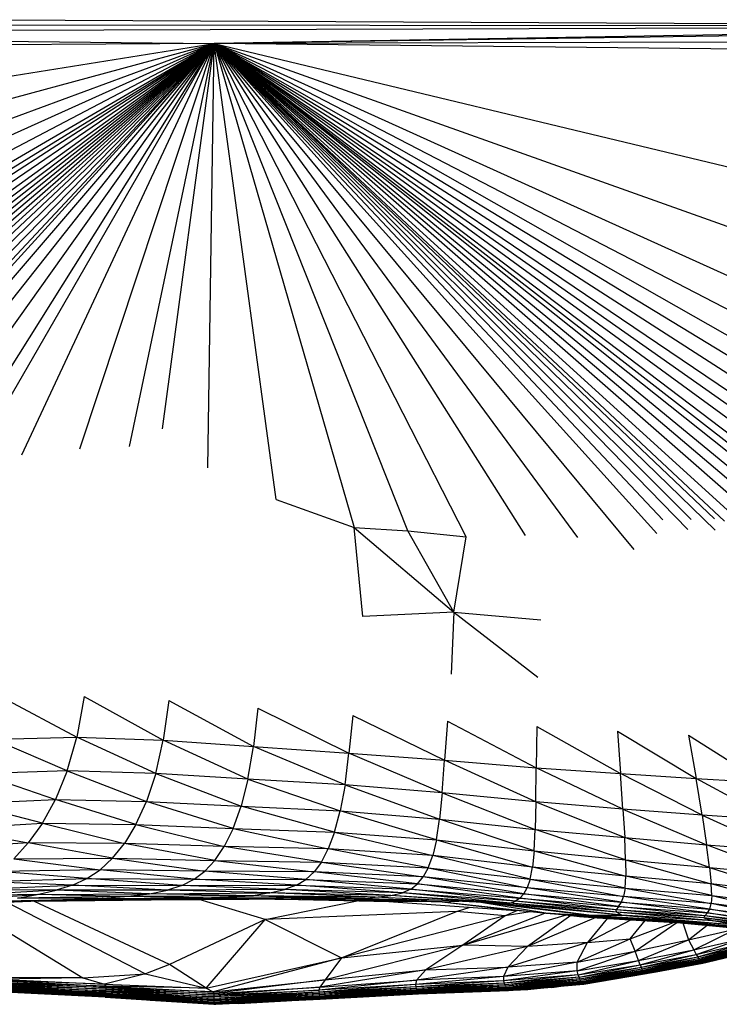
# Paper-space layout '_Inferior' of a CAD drawing. Header units: millimetres. Extents: x -50 to 1200, y -138 to 1808.
# Tile 5 of 26: x 205 to 312, y -138 to 12. Entities that reach past the tile are written whole.
import ezdxf

# ---------------------------------------------------------------- set-up
doc = ezdxf.new("R2010")
doc.units = ezdxf.units.MM

psp = doc.layouts.new('_Inferior')

# ---------------------------------------------------------------- linework, layer by layer
at = {"color": 7, "linetype": 'Continuous', "lineweight": 25}
for p, q in [((78.16, 13.09), (392.37, 11.46)), ((78.14, 10.5), (392.37, 11.46)), ((78.15, 11.84), (392.37, 11.46)), ((392.37, 11.46), (235.18, 8.83)), ((392.37, 11.13), (235.18, 8.83)), ((78.14, 10.5), (235.18, 8.83)), ((392.38, 9.26), (235.18, 8.83)), ((235.18, 8.83), (78.12, 7.8)), ((78.51, -16.12), (235.18, 8.83)), ((103.11, -26.82), (235.18, 8.83)), ((118.21, -34.31), (235.18, 8.83)), ((124.99, -40.84), (235.18, 8.83)), ((128.38, -47.18), (235.18, 8.83)), ((131.33, -51.74), (235.18, 8.83)), ((132.78, -54.24), (235.18, 8.83)), ((133.11, -57.07), (235.18, 8.83)), ((134, -60.16), (235.18, 8.83)), ((134.93, -63.53), (235.18, 8.83)), ((136.26, -65.85), (235.18, 8.83)), ((137.2, -68.02), (235.18, 8.83)), ((138.09, -70.14), (235.18, 8.83)), ((139.27, -72), (235.18, 8.83)), ((142.61, -72.01), (235.18, 8.83)), ((146.7, -71.28), (235.18, 8.83)), ((235.18, 8.83), (150.57, -70.68)), ((154.34, -70.21), (235.18, 8.83)), ((158.14, -69.85), (235.18, 8.83)), ((161.77, -69.61), (235.18, 8.83)), ((164.48, -68.76), (235.18, 8.83)), ((168.58, -68.76), (235.18, 8.83)), ((235.18, 8.83), (175.07, -67.18)), ((183.36, -63.98), (235.18, 8.83)), ((192.41, -59.27), (235.18, 8.83)), ((199.25, -53.38), (235.18, 8.83)), ((205.78, -54.08), (235.18, 8.83)), ((214.61, -53.15), (235.18, 8.83)), ((222.25, -52.82), (235.18, 8.83)), ((227.27, -50.08), (235.18, 8.83)), ((234.23, -56.04), (235.18, 8.83)), ((391.33, -72.06), (235.18, 8.83)), ((235.18, 8.83), (386.09, -77)), ((370.57, -73.43), (235.18, 8.83)), ((357.2, -69.64), (235.18, 8.83)), ((391.38, -61.8), (235.18, 8.83)), ((343.31, -70.17), (235.18, 8.83)), ((345.24, -68.63), (235.18, 8.83)), ((235.18, 8.83), (336.76, -68.15)), ((334.05, -69.81), (235.18, 8.83)), ((328.48, -67.99), (235.18, 8.83)), ((235.18, 8.83), (331.06, -65.66)), ((299.44, -68.56), (235.18, 8.83)), ((302.89, -66.11), (235.18, 8.83)), ((290.78, -66.73), (235.18, 8.83)), ((322.48, -67.59), (235.18, 8.83)), ((320.53, -68.78), (235.18, 8.83)), ((313.26, -64.21), (235.18, 8.83)), ((235.18, 8.83), (349.92, -68.74)), ((273.74, -66.59), (235.18, 8.83)), ((264.79, -65.71), (235.18, 8.83)), ((282.8, -66.43), (235.18, 8.83)), ((325.24, -67.59), (235.18, 8.83)), ((235.18, 8.83), (256.6, -65.2)), ((244.68, -60.9), (235.18, 8.83)), ((303.79, -64.02), (235.18, 8.83)), ((307.61, -65.49), (235.18, 8.83)), ((308.12, -63.96), (235.18, 8.83)), ((311.8, -65.58), (235.18, 8.83)), ((311.69, -63.88), (235.18, 8.83)), ((235.18, 8.83), (391.7, -46.99)), ((235.18, 8.83), (392.19, -28.92)), ((392.38, 7.09), (235.18, 8.83)), ((244.68, -60.9), (256.6, -65.2)), ((257.9, -78.79), (256.6, -65.2)), ((256.6, -65.2), (271.85, -78.13)), ((256.6, -65.2), (264.79, -65.71)), ((271.85, -78.13), (264.79, -65.71)), ((264.79, -65.71), (273.74, -66.59)), ((271.85, -78.13), (273.74, -66.59)), ((271.85, -78.13), (257.9, -78.79)), ((271.85, -78.13), (271.43, -87.62)), ((271.85, -78.13), (284.68, -88.05)), ((271.85, -78.13), (285.15, -79.31)), ((202.91, -91.25), (214.15, -97.22)), ((215.31, -91), (214.15, -97.22)), ((215.31, -91), (227.36, -97.69)), ((228.22, -91.61), (227.36, -97.69)), ((228.22, -91.61), (241.21, -98.69)), ((241.86, -92.81), (241.21, -98.69)), ((241.86, -92.81), (255.8, -99.68)), ((256.38, -93.91), (255.8, -99.68)), ((256.38, -93.91), (270.43, -100.78)), ((270.87, -94.81), (270.43, -100.78)), ((270.87, -94.81), (284.43, -101.91)), ((284.51, -95.61), (284.43, -101.91)), ((284.51, -95.61), (297.33, -102.82)), ((296.87, -96.31), (297.33, -102.82)), ((296.87, -96.31), (308.91, -103.58)), ((201.41, -97.55), (214.15, -97.22)), ((212.68, -102.41), (201.41, -97.55)), ((212.68, -102.41), (214.15, -97.22)), ((226.23, -102.78), (214.15, -97.22)), ((214.15, -97.22), (227.36, -97.69)), ((226.23, -102.78), (227.36, -97.69)), ((240.35, -103.65), (227.36, -97.69)), ((227.36, -97.69), (241.21, -98.69)), ((307.72, -96.95), (308.91, -103.58)), ((307.72, -96.95), (319.08, -104.13)), ((240.35, -103.65), (241.21, -98.69)), ((255.19, -104.52), (241.21, -98.69)), ((241.21, -98.69), (255.8, -99.68)), ((255.19, -104.52), (255.8, -99.68)), ((270.06, -105.75), (255.8, -99.68)), ((255.8, -99.68), (270.43, -100.78)), ((270.06, -105.75), (270.43, -100.78)), ((284.38, -107.12), (270.43, -100.78)), ((270.43, -100.78), (284.43, -101.91)), ((284.38, -107.12), (284.43, -101.91)), ((297.7, -108.24), (284.43, -101.91)), ((284.43, -101.91), (297.33, -102.82)), ((212.68, -102.41), (199.51, -102.85)), ((199.51, -102.85), (210.91, -106.78)), ((212.68, -102.41), (210.91, -106.78)), ((226.23, -102.78), (212.68, -102.41)), ((212.68, -102.41), (224.83, -107.07)), ((226.23, -102.78), (224.83, -107.07)), ((226.23, -102.78), (239.29, -107.79)), ((240.35, -103.65), (226.23, -102.78)), ((240.35, -103.65), (239.29, -107.79)), ((240.35, -103.65), (254.46, -108.52)), ((255.19, -104.52), (240.35, -103.65)), ((297.7, -108.24), (297.33, -102.82)), ((309.81, -109.17), (297.33, -102.82)), ((297.33, -102.82), (308.91, -103.58)), ((320.61, -109.89), (308.91, -103.58)), ((308.91, -103.58), (319.08, -104.13)), ((309.81, -109.17), (308.91, -103.58)), ((255.19, -104.52), (254.46, -108.52)), ((270.06, -105.75), (255.19, -104.52)), ((255.19, -104.52), (269.66, -109.78)), ((197.26, -107.37), (210.91, -106.78)), ((208.9, -110.41), (210.91, -106.78)), ((223.21, -110.61), (210.91, -106.78)), ((210.91, -106.78), (224.83, -107.07)), ((270.06, -105.75), (269.66, -109.78)), ((284.38, -107.12), (270.06, -105.75)), ((270.06, -105.75), (284.3, -111.34)), ((208.9, -110.41), (197.26, -107.37)), ((223.21, -110.61), (224.83, -107.07)), ((238.06, -111.2), (224.83, -107.07)), ((224.83, -107.07), (239.29, -107.79)), ((238.06, -111.2), (239.29, -107.79)), ((253.6, -111.76), (239.29, -107.79)), ((239.29, -107.79), (254.46, -108.52)), ((284.38, -107.12), (284.3, -111.34)), ((284.38, -107.12), (297.97, -112.6)), ((297.7, -108.24), (284.38, -107.12)), ((297.7, -108.24), (297.97, -112.6)), ((297.7, -108.24), (310.47, -113.68)), ((309.81, -109.17), (297.7, -108.24)), ((253.6, -111.76), (254.46, -108.52)), ((269.18, -112.93), (254.46, -108.52)), ((254.46, -108.52), (269.66, -109.78)), ((269.18, -112.93), (269.66, -109.78)), ((284.15, -114.64), (269.66, -109.78)), ((269.66, -109.78), (284.3, -111.34)), ((320.61, -109.89), (309.81, -109.17)), ((309.81, -109.17), (321.69, -114.61)), ((309.81, -109.17), (310.47, -113.68)), ((194.79, -111.2), (208.9, -110.41)), ((194.79, -111.2), (206.75, -113.4)), ((208.9, -110.41), (206.75, -113.4)), ((208.9, -110.41), (221.46, -113.49)), ((208.9, -110.41), (223.21, -110.61)), ((223.21, -110.61), (221.46, -113.49)), ((223.21, -110.61), (236.71, -113.94)), ((223.21, -110.61), (238.06, -111.2)), ((238.06, -111.2), (236.71, -113.94)), ((238.06, -111.2), (252.64, -114.33)), ((238.06, -111.2), (253.6, -111.76)), ((284.15, -114.64), (284.3, -111.34)), ((298.12, -115.98), (284.3, -111.34)), ((284.3, -111.34), (297.97, -112.6)), ((253.6, -111.76), (252.64, -114.33)), ((253.6, -111.76), (268.61, -115.35)), ((253.6, -111.76), (269.18, -112.93)), ((298.12, -115.98), (297.97, -112.6)), ((310.93, -117.15), (297.97, -112.6)), ((297.97, -112.6), (310.47, -113.68)), ((206.75, -113.4), (192.2, -114.38)), ((204.53, -115.82), (206.75, -113.4)), ((219.63, -115.76), (206.75, -113.4)), ((221.46, -113.49), (206.75, -113.4)), ((219.63, -115.76), (221.46, -113.49)), ((235.27, -116.09), (221.46, -113.49)), ((236.71, -113.94), (221.46, -113.49)), ((235.27, -116.09), (236.71, -113.94)), ((251.58, -116.33), (236.71, -113.94)), ((252.64, -114.33), (236.71, -113.94)), ((251.58, -116.33), (252.64, -114.33)), ((267.93, -117.2), (252.64, -114.33)), ((268.61, -115.35), (252.64, -114.33)), ((269.18, -112.93), (268.61, -115.35)), ((269.18, -112.93), (283.89, -117.13)), ((269.18, -112.93), (284.15, -114.64)), ((322.42, -118.29), (310.47, -113.68)), ((310.47, -113.68), (321.69, -114.61)), ((310.93, -117.15), (310.47, -113.68)), ((204.53, -115.82), (219.63, -115.76)), ((204.53, -115.82), (217.73, -117.51)), ((219.63, -115.76), (217.73, -117.51)), ((219.63, -115.76), (235.27, -116.09)), ((219.63, -115.76), (233.75, -117.73)), ((267.93, -117.2), (268.61, -115.35)), ((283.53, -118.96), (268.61, -115.35)), ((283.89, -117.13), (268.61, -115.35)), ((284.15, -114.64), (283.89, -117.13)), ((284.15, -114.64), (298.12, -115.98)), ((284.15, -114.64), (298.15, -118.5)), ((235.27, -116.09), (233.75, -117.73)), ((235.27, -116.09), (250.45, -117.85)), ((235.27, -116.09), (251.58, -116.33)), ((251.58, -116.33), (250.45, -117.85)), ((251.58, -116.33), (267.93, -117.2)), ((251.58, -116.33), (267.15, -118.61)), ((267.93, -117.2), (267.15, -118.61)), ((267.93, -117.2), (283.53, -118.96)), ((267.93, -117.2), (283.07, -120.27)), ((283.53, -118.96), (283.89, -117.13)), ((298.04, -120.31), (283.89, -117.13)), ((298.15, -118.5), (283.89, -117.13)), ((298.12, -115.98), (310.93, -117.15)), ((298.12, -115.98), (311.19, -119.69)), ((298.12, -115.98), (298.15, -118.5)), ((310.93, -117.15), (322.42, -118.29)), ((310.93, -117.15), (322.87, -121.01)), ((310.93, -117.15), (311.19, -119.69)), ((199.92, -119.31), (215.72, -118.85)), ((217.73, -117.51), (202.26, -117.76)), ((215.72, -118.85), (202.26, -117.76)), ((213.52, -119.86), (215.72, -118.85)), ((215.72, -118.85), (217.73, -117.51)), ((230.25, -119.9), (215.72, -118.85)), ((215.72, -118.85), (232.11, -118.97)), ((232.11, -118.97), (217.73, -117.51)), ((233.75, -117.73), (217.73, -117.51)), ((232.11, -118.97), (233.75, -117.73)), ((249.2, -118.99), (233.75, -117.73)), ((250.45, -117.85), (233.75, -117.73)), ((249.2, -118.99), (250.45, -117.85)), ((266.27, -119.67), (250.45, -117.85)), ((267.15, -118.61), (250.45, -117.85)), ((266.27, -119.67), (267.15, -118.61)), ((282.52, -121.19), (267.15, -118.61)), ((283.07, -120.27), (267.15, -118.61)), ((298.04, -120.31), (298.15, -118.5)), ((311.28, -121.47), (298.15, -118.5)), ((311.19, -119.69), (298.15, -118.5)), ((197.46, -120.55), (213.52, -119.86)), ((213.52, -119.86), (199.92, -119.31)), ((213.52, -119.86), (211.03, -120.65)), ((213.52, -119.86), (230.25, -119.9)), ((228.03, -120.62), (213.52, -119.86)), ((230.25, -119.9), (228.03, -120.62)), ((230.25, -119.9), (232.11, -118.97)), ((230.25, -119.9), (247.76, -119.85)), ((245.96, -120.51), (230.25, -119.9)), ((247.76, -119.85), (232.11, -118.97)), ((232.11, -118.97), (249.2, -118.99)), ((247.76, -119.85), (245.96, -120.51)), ((247.76, -119.85), (249.2, -118.99)), ((247.76, -119.85), (265.26, -120.46)), ((264.01, -121.03), (247.76, -119.85)), ((265.26, -120.46), (249.2, -118.99)), ((249.2, -118.99), (266.27, -119.67)), ((265.26, -120.46), (266.27, -119.67)), ((266.27, -119.67), (282.52, -121.19)), ((281.92, -121.84), (266.27, -119.67)), ((282.52, -121.19), (283.07, -120.27)), ((283.53, -118.96), (283.07, -120.27)), ((297.46, -122.49), (283.07, -120.27)), ((297.8, -121.59), (283.07, -120.27)), ((283.53, -118.96), (298.04, -120.31)), ((283.53, -118.96), (297.8, -121.59)), ((298.04, -120.31), (297.8, -121.59)), ((298.04, -120.31), (311.21, -122.69)), ((298.04, -120.31), (311.28, -121.47)), ((323.1, -122.9), (311.19, -119.69)), ((322.87, -121.01), (311.19, -119.69)), ((311.28, -121.47), (311.19, -119.69)), ((192.03, -122.36), (208.12, -121.3)), ((211.03, -120.65), (194.81, -121.55)), ((208.12, -121.3), (194.81, -121.55)), ((211.03, -120.65), (197.46, -120.55)), ((203.03, -122.31), (217.38, -121.93)), ((205.07, -121.87), (208.12, -121.3)), ((221.46, -121.62), (205.07, -121.87)), ((217.38, -121.93), (205.07, -121.87)), ((208.12, -121.3), (211.03, -120.65)), ((208.12, -121.3), (225.31, -121.18)), ((221.46, -121.62), (208.12, -121.3)), ((228.03, -120.62), (211.03, -120.65)), ((225.31, -121.18), (211.03, -120.65)), ((213.51, -122.12), (217.38, -121.93)), ((217.38, -121.93), (221.46, -121.62)), ((217.38, -121.93), (233.47, -121.82)), ((229.51, -122.01), (217.38, -121.93)), ((221.46, -121.62), (225.31, -121.18)), ((241.21, -121.49), (221.46, -121.62)), ((233.47, -121.82), (221.46, -121.62)), ((225.31, -121.18), (228.03, -120.62)), ((225.31, -121.18), (243.71, -121.03)), ((241.21, -121.49), (225.31, -121.18)), ((245.96, -120.51), (228.03, -120.62)), ((243.71, -121.03), (228.03, -120.62)), ((229.51, -122.01), (233.47, -121.82)), ((245.28, -121.88), (229.51, -122.01)), ((233.47, -121.82), (241.21, -121.49)), ((233.47, -121.82), (246.99, -121.75)), ((245.28, -121.88), (233.47, -121.82)), ((243.71, -121.03), (241.21, -121.49)), ((259.82, -121.71), (241.21, -121.49)), ((246.99, -121.75), (241.21, -121.49)), ((258.29, -121.93), (241.21, -121.49)), ((245.28, -121.88), (243.48, -121.96)), ((243.71, -121.03), (245.96, -120.51)), ((262.2, -121.44), (243.71, -121.03)), ((259.82, -121.71), (243.71, -121.03)), ((245.28, -121.88), (246.99, -121.75)), ((256.58, -122.02), (245.28, -121.88)), ((261.91, -122.36), (245.28, -121.88)), ((264.01, -121.03), (245.96, -120.51)), ((262.2, -121.44), (245.96, -120.51)), ((246.99, -121.75), (258.29, -121.93)), ((256.58, -122.02), (246.99, -121.75)), ((256.58, -122.02), (258.29, -121.93)), ((258.29, -121.93), (259.82, -121.71)), ((258.29, -121.93), (270.07, -122.41)), ((258.29, -121.93), (269, -122.16)), ((259.82, -121.71), (262.2, -121.44)), ((278.32, -122.62), (259.82, -121.71)), ((262.2, -121.44), (264.01, -121.03)), ((280.47, -122.63), (262.2, -121.44)), ((278.32, -122.62), (262.2, -121.44)), ((265.26, -120.46), (264.01, -121.03)), ((281.28, -122.31), (264.01, -121.03)), ((280.47, -122.63), (264.01, -121.03)), ((281.28, -122.31), (265.26, -120.46)), ((265.26, -120.46), (281.92, -121.84)), ((281.92, -121.84), (281.28, -122.31)), ((281.92, -121.84), (282.52, -121.19)), ((296.69, -123.62), (281.92, -121.84)), ((281.92, -121.84), (297.04, -123.14)), ((297.04, -123.14), (282.52, -121.19)), ((282.52, -121.19), (297.46, -122.49)), ((297.46, -122.49), (297.8, -121.59)), ((310.99, -123.53), (297.8, -121.59)), ((311.21, -122.69), (297.8, -121.59)), ((311.28, -121.47), (311.21, -122.69)), ((311.28, -121.47), (323.1, -122.9)), ((311.28, -121.47), (323.13, -124.18)), ((197.06, -122.99), (215.09, -134.05)), ((213.51, -122.12), (200.84, -122.61)), ((213.51, -122.12), (203.03, -122.31)), ((203.54, -122.54), (224.67, -133.43)), ((216.51, -122.22), (207.07, -122.37)), ((228.32, -132.02), (207.69, -122.36)), ((208.33, -122.32), (225.52, -122.12)), ((229.51, -122.01), (213.51, -122.12)), ((213.51, -122.12), (225.52, -122.12)), ((225.52, -122.12), (243.48, -121.96)), ((225.52, -122.12), (240.5, -122)), ((229.51, -122.01), (225.52, -122.12)), ((229.51, -122.01), (243.48, -121.96)), ((242.96, -125.13), (232.89, -122.06)), ((243.48, -121.96), (240.5, -122)), ((252.42, -122.16), (240.5, -122)), ((242.96, -125.13), (257.06, -122.26)), ((243.48, -121.96), (261.91, -122.36)), ((256.58, -122.02), (270.07, -122.41)), ((261.91, -122.36), (256.58, -122.02)), ((262.85, -122.43), (261.04, -122.34)), ((270.07, -122.41), (261.91, -122.36)), ((261.91, -122.36), (281.26, -123.73)), ((270.07, -122.41), (272.62, -122.34)), ((270.07, -122.41), (285.93, -124.16)), ((270.07, -122.41), (281.26, -123.73)), ((272.25, -123.91), (274.33, -123.24)), ((285.93, -124.16), (275.95, -122.5)), ((276.74, -122.54), (292.51, -124.47)), ((297.52, -124.44), (278.32, -122.62)), ((278.32, -122.62), (280.47, -122.63)), ((292.51, -124.47), (278.32, -122.62)), ((280.47, -122.63), (281.28, -122.31)), ((296.74, -124.02), (280.47, -122.63)), ((297.52, -124.44), (280.47, -122.63)), ((296.69, -123.62), (281.28, -122.31)), ((296.74, -124.02), (281.28, -122.31)), ((297.04, -123.14), (296.69, -123.62)), ((297.04, -123.14), (297.46, -122.49)), ((297.04, -123.14), (310.64, -124.12)), ((310.23, -124.54), (297.04, -123.14)), ((297.46, -122.49), (310.99, -123.53)), ((310.64, -124.12), (297.46, -122.49)), ((310.99, -123.53), (311.21, -122.69)), ((322.99, -125.04), (311.21, -122.69)), ((323.13, -124.18), (311.21, -122.69)), ((272.25, -123.91), (242.96, -125.13)), ((254.64, -130.98), (272.25, -123.91)), ((279.67, -124.55), (254.64, -130.98)), ((279.67, -124.55), (272.25, -123.91)), ((273.19, -129.05), (285.78, -124.15)), ((273.19, -129.05), (289.07, -124.43)), ((279.67, -124.55), (273.19, -129.05)), ((281.6, -123.76), (279.67, -124.55)), ((283.5, -123.94), (279.67, -124.55)), ((285.93, -124.16), (281.26, -123.73)), ((289.73, -124.5), (283.12, -129.27)), ((293.54, -124.82), (283.12, -129.27)), ((285.93, -124.16), (292.51, -124.47)), ((298.39, -125), (285.93, -124.16)), ((285.93, -124.16), (296.68, -124.97)), ((287.3, -124.27), (293.76, -124.84)), ((288.9, -124.41), (288.84, -124.4)), ((288.9, -124.41), (288.84, -124.4)), ((291.04, -124.65), (288.89, -124.41)), ((288.9, -124.41), (291.04, -124.65)), ((291.04, -124.65), (293.76, -124.84)), ((295.33, -124.93), (292.27, -128.64)), ((292.51, -124.47), (297.52, -124.44)), ((292.51, -124.47), (305.23, -125.2)), ((292.51, -124.47), (304.65, -125.31)), ((298.39, -125), (292.51, -124.47)), ((296.68, -124.97), (293.76, -124.84)), ((293.76, -124.84), (308.19, -125.72)), ((310.23, -124.54), (296.69, -123.62)), ((310.07, -124.88), (296.69, -123.62)), ((296.74, -124.02), (296.69, -123.62)), ((310.07, -124.88), (296.74, -124.02)), ((311.51, -125.31), (296.74, -124.02)), ((297.52, -124.44), (296.74, -124.02)), ((311.51, -125.31), (297.52, -124.44)), ((297.52, -124.44), (314.4, -125.89)), ((305.23, -125.2), (297.52, -124.44)), ((310.07, -124.88), (310.23, -124.54)), ((321.45, -126.28), (310.07, -124.88)), ((320.52, -126.37), (310.07, -124.88)), ((310.07, -124.88), (311.51, -125.31)), ((310.64, -124.12), (310.23, -124.54)), ((322.17, -126.03), (310.23, -124.54)), ((321.45, -126.28), (310.23, -124.54)), ((310.64, -124.12), (310.99, -123.53)), ((310.64, -124.12), (322.68, -125.63)), ((322.17, -126.03), (310.64, -124.12)), ((322.68, -125.63), (310.99, -123.53)), ((310.99, -123.53), (322.99, -125.04)), ((242.96, -125.13), (228.32, -132.02)), ((233.95, -135.62), (242.96, -125.13)), ((242.96, -125.13), (254.64, -130.98)), ((292.27, -128.64), (298.9, -125.15)), ((298.39, -125), (296.68, -124.97)), ((310.06, -125.83), (296.68, -124.97)), ((296.68, -124.97), (308.19, -125.72)), ((304.65, -125.31), (298.39, -125)), ((298.39, -125), (310.06, -125.83)), ((298.82, -128.09), (301.13, -125.29)), ((298.82, -128.09), (305.45, -125.56)), ((299.57, -129.97), (305.94, -125.59)), ((304.65, -125.31), (305.23, -125.2)), ((314.74, -126.17), (304.65, -125.31)), ((304.65, -125.31), (310.06, -125.83)), ((305.23, -125.2), (314.4, -125.89)), ((305.23, -125.2), (314.74, -126.17)), ((306.85, -125.64), (307.75, -128.23)), ((307.09, -125.66), (313.54, -126.31)), ((307.75, -128.23), (310.61, -126.01)), ((310.06, -125.83), (308.19, -125.72)), ((308.19, -125.72), (320.87, -127.12)), ((314.74, -126.17), (310.06, -125.83)), ((310.06, -125.83), (323.4, -127.31)), ((310.06, -125.83), (320.87, -127.12)), ((320.52, -126.37), (311.51, -125.31)), ((314.4, -125.89), (311.51, -125.31)), ((307.75, -128.23), (315.08, -126.56)), ((308.53, -129.78), (315.08, -126.56)), ((308.53, -129.78), (316.3, -127.95)), ((308.93, -130.48), (316.3, -127.95)), ((273.19, -129.05), (252.17, -134.34)), ((254.64, -130.98), (273.19, -129.05)), ((273.19, -129.05), (267.53, -132.84)), ((283.12, -129.27), (267.53, -132.84)), ((283.12, -129.27), (273.19, -129.05)), ((292.27, -128.64), (280.12, -132.4)), ((283.12, -129.27), (280.12, -132.4)), ((292.27, -128.64), (283.12, -129.27)), ((290.69, -131.64), (298.82, -128.09)), ((290.69, -131.64), (292.27, -128.64)), ((292.27, -128.64), (298.82, -128.09)), ((299.57, -129.97), (298.82, -128.09)), ((299.57, -129.97), (307.75, -128.23)), ((300.06, -131.37), (307.75, -128.23)), ((307.75, -128.23), (308.53, -129.78)), ((308.93, -130.48), (316.94, -128.6)), ((309.14, -130.84), (316.94, -128.6)), ((309.14, -130.84), (317.23, -128.95)), ((309.25, -131.08), (317.23, -128.95)), ((309.25, -131.08), (317.38, -129.18)), ((309.32, -131.28), (317.38, -129.18)), ((309.32, -131.28), (317.46, -129.37)), ((309.37, -131.44), (317.46, -129.37)), ((233.95, -135.62), (254.64, -130.98)), ((254.64, -130.98), (235.03, -136.16)), ((254.64, -130.98), (252.17, -134.34)), ((290.68, -132.96), (299.57, -129.97)), ((290.69, -131.64), (299.57, -129.97)), ((300.06, -131.37), (299.57, -129.97)), ((300.06, -131.37), (308.53, -129.78)), ((300.36, -132.06), (308.53, -129.78)), ((300.36, -132.06), (308.93, -130.48)), ((300.52, -132.43), (308.93, -130.48)), ((300.52, -132.43), (309.14, -130.84)), ((300.62, -132.67), (309.14, -130.84)), ((308.53, -129.78), (308.93, -130.48)), ((308.93, -130.48), (309.14, -130.84)), ((309.14, -130.84), (309.25, -131.08)), ((309.37, -131.44), (317.52, -129.53)), ((309.42, -131.58), (317.52, -129.53)), ((309.42, -131.58), (317.58, -129.66)), ((309.47, -131.69), (317.58, -129.66)), ((309.47, -131.69), (317.63, -129.77)), ((309.52, -131.77), (317.63, -129.77)), ((309.52, -131.77), (317.69, -129.84)), ((309.62, -131.81), (317.69, -129.84)), ((309.62, -131.81), (317.8, -129.87)), ((309.92, -131.78), (318.06, -129.82)), ((309.92, -131.78), (317.8, -129.87)), ((310.57, -131.64), (318.06, -129.82)), ((228.32, -132.02), (224.67, -133.43)), ((233.95, -135.62), (228.32, -132.02)), ((280.12, -132.4), (266.15, -134.42)), ((267.53, -132.84), (280.12, -132.4)), ((290.69, -131.64), (279.42, -133.86)), ((280.12, -132.4), (279.42, -133.86)), ((290.69, -131.64), (280.12, -132.4)), ((290.68, -132.96), (300.06, -131.37)), ((290.68, -132.96), (290.69, -131.64)), ((290.86, -133.59), (300.06, -131.37)), ((290.86, -133.59), (300.36, -132.06)), ((291, -133.95), (300.36, -132.06)), ((291, -133.95), (300.52, -132.43)), ((291.1, -134.2), (300.52, -132.43)), ((300.36, -132.06), (300.06, -131.37)), ((300.52, -132.43), (300.36, -132.06)), ((300.62, -132.67), (300.52, -132.43)), ((300.62, -132.67), (309.25, -131.08)), ((300.69, -132.87), (309.25, -131.08)), ((300.69, -132.87), (309.32, -131.28)), ((300.74, -133.04), (309.32, -131.28)), ((300.74, -133.04), (309.37, -131.44)), ((300.79, -133.18), (309.37, -131.44)), ((300.79, -133.18), (309.42, -131.58)), ((300.84, -133.3), (309.42, -131.58)), ((300.84, -133.3), (309.47, -131.69)), ((300.88, -133.38), (309.47, -131.69)), ((300.88, -133.38), (309.52, -131.77)), ((300.97, -133.43), (309.52, -131.77)), ((300.97, -133.43), (309.62, -131.81)), ((301.29, -133.4), (309.92, -131.78)), ((301.29, -133.4), (309.62, -131.81)), ((302.25, -133.24), (309.92, -131.78)), ((309.25, -131.08), (309.32, -131.28)), ((309.32, -131.28), (309.37, -131.44)), ((309.37, -131.44), (309.42, -131.58)), ((309.42, -131.58), (309.47, -131.69)), ((309.47, -131.69), (309.52, -131.77)), ((309.52, -131.77), (309.62, -131.81)), ((309.62, -131.81), (309.92, -131.78)), ((309.92, -131.78), (310.57, -131.64)), ((215.09, -134.05), (224.67, -133.43)), ((224.67, -133.43), (218.42, -135)), ((224.67, -133.43), (233.95, -135.62)), ((267.53, -132.84), (251.33, -135.47)), ((252.17, -134.34), (267.53, -132.84)), ((279.42, -133.86), (265.95, -135.07)), ((267.53, -132.84), (266.15, -134.42)), ((279.42, -133.86), (266.15, -134.42)), ((290.68, -132.96), (279.42, -133.86)), ((279.42, -133.86), (279.44, -134.5)), ((290.68, -132.96), (279.44, -134.5)), ((290.86, -133.59), (279.44, -134.5)), ((290.86, -133.59), (279.56, -134.86)), ((291, -133.95), (279.56, -134.86)), ((291, -133.95), (279.66, -135.11)), ((290.86, -133.59), (290.68, -132.96)), ((291, -133.95), (290.86, -133.59)), ((291.1, -134.2), (291, -133.95)), ((291.1, -134.2), (300.62, -132.67)), ((291.17, -134.4), (300.62, -132.67)), ((291.17, -134.4), (300.69, -132.87)), ((291.24, -134.58), (300.69, -132.87)), ((291.24, -134.58), (300.74, -133.04)), ((291.29, -134.73), (300.74, -133.04)), ((291.29, -134.73), (300.79, -133.18)), ((291.34, -134.85), (300.79, -133.18)), ((300.84, -133.3), (291.34, -134.85)), ((291.39, -134.95), (300.84, -133.3)), ((291.39, -134.95), (300.88, -133.38)), ((291.45, -135.01), (300.88, -133.38)), ((291.45, -135.01), (300.97, -133.43)), ((291.7, -135.01), (301.29, -133.4)), ((291.7, -135.01), (300.97, -133.43)), ((292.61, -134.87), (301.29, -133.4)), ((300.69, -132.87), (300.62, -132.67)), ((300.74, -133.04), (300.69, -132.87)), ((300.79, -133.18), (300.74, -133.04)), ((300.84, -133.3), (300.79, -133.18)), ((300.88, -133.38), (300.84, -133.3)), ((300.97, -133.43), (300.88, -133.38)), ((301.29, -133.4), (300.97, -133.43)), ((302.25, -133.24), (301.29, -133.4)), ((218.57, -136.02), (202.02, -135.42)), ((202.02, -135.42), (218.56, -136.24)), ((218.58, -135.79), (202.03, -135.2)), ((202.03, -135.2), (218.57, -136.02)), ((218.59, -135.54), (202.05, -134.97)), ((202.05, -134.97), (218.58, -135.79)), ((218.59, -135.29), (202.07, -134.73)), ((202.07, -134.73), (218.59, -135.54)), ((218.42, -135), (202.09, -134.47)), ((202.09, -134.47), (218.59, -135.29)), ((215.09, -134.05), (202.11, -134.22)), ((202.11, -134.22), (218.42, -135)), ((215.09, -134.05), (204.03, -133.99)), ((215.09, -134.05), (218.42, -135)), ((218.42, -135), (233.95, -135.62)), ((218.42, -135), (218.59, -135.29)), ((218.59, -135.29), (218.59, -135.54)), ((233.95, -135.62), (218.59, -135.29)), ((218.59, -135.29), (235.03, -136.16)), ((235.03, -136.16), (252.17, -134.34)), ((252.17, -134.34), (235.11, -136.45)), ((235.11, -136.45), (251.33, -135.47)), ((251.33, -135.47), (235.11, -136.71)), ((266.15, -134.42), (251.19, -135.93)), ((265.95, -135.07), (251.19, -135.93)), ((251.33, -135.47), (251.19, -135.93)), ((265.95, -135.07), (251.2, -136.22)), ((266, -135.42), (251.2, -136.22)), ((266, -135.42), (251.23, -136.46)), ((252.17, -134.34), (251.33, -135.47)), ((251.33, -135.47), (266.15, -134.42)), ((266.15, -134.42), (265.95, -135.07)), ((279.44, -134.5), (265.95, -135.07)), ((265.95, -135.07), (266, -135.42)), ((279.44, -134.5), (266, -135.42)), ((279.56, -134.86), (266, -135.42)), ((266, -135.42), (266.07, -135.67)), ((279.56, -134.86), (266.07, -135.67)), ((279.66, -135.11), (266.07, -135.67)), ((279.66, -135.11), (266.13, -135.87)), ((279.74, -135.32), (266.13, -135.87)), ((279.74, -135.32), (266.19, -136.05)), ((279.44, -134.5), (279.56, -134.86)), ((279.56, -134.86), (279.66, -135.11)), ((291.1, -134.2), (279.66, -135.11)), ((279.66, -135.11), (279.74, -135.32)), ((291.1, -134.2), (279.74, -135.32)), ((291.17, -134.4), (279.74, -135.32)), ((279.74, -135.32), (279.82, -135.5)), ((291.17, -134.4), (279.82, -135.5)), ((291.24, -134.58), (279.82, -135.5)), ((291.24, -134.58), (279.88, -135.65)), ((291.29, -134.73), (279.88, -135.65)), ((291.29, -134.73), (279.93, -135.77)), ((279.93, -135.77), (291.34, -134.85)), ((279.97, -135.87), (291.34, -134.85)), ((279.97, -135.87), (291.39, -134.95)), ((280.03, -135.93), (291.39, -134.95)), ((280.03, -135.93), (291.45, -135.01)), ((280.19, -135.96), (291.45, -135.01)), ((280.19, -135.96), (291.7, -135.01)), ((280.92, -135.93), (291.7, -135.01)), ((283.14, -135.8), (287.93, -135.33)), ((286.83, -135.51), (288.57, -135.27)), ((291.17, -134.4), (291.1, -134.2)), ((291.24, -134.58), (291.17, -134.4)), ((291.29, -134.73), (291.24, -134.58)), ((291.34, -134.85), (291.29, -134.73)), ((291.39, -134.95), (291.34, -134.85)), ((291.45, -135.01), (291.39, -134.95)), ((291.7, -135.01), (291.45, -135.01)), ((292.61, -134.87), (291.7, -135.01)), ((218.52, -137), (201.93, -136.17)), ((218.52, -137.02), (201.93, -136.17)), ((218.53, -136.94), (201.94, -136.16)), ((218.52, -137), (201.94, -136.16)), ((218.53, -136.86), (201.95, -136.11)), ((218.53, -136.94), (201.95, -136.11)), ((218.54, -136.75), (201.96, -136.03)), ((218.53, -136.86), (201.96, -136.03)), ((218.55, -136.61), (201.97, -135.92)), ((218.54, -136.75), (201.97, -135.92)), ((218.55, -136.43), (201.98, -135.78)), ((218.55, -136.61), (201.98, -135.78)), ((218.56, -136.24), (202, -135.61)), ((218.55, -136.43), (202, -135.61)), ((218.53, -136.94), (218.52, -137)), ((235.12, -137.97), (218.52, -137)), ((235.12, -138.04), (218.52, -137)), ((218.52, -137), (218.52, -137.02)), ((218.54, -136.75), (218.53, -136.86)), ((235.12, -137.74), (218.53, -136.86)), ((235.12, -137.87), (218.53, -136.86)), ((218.53, -136.86), (218.53, -136.94)), ((235.12, -137.87), (218.53, -136.94)), ((235.12, -137.97), (218.53, -136.94)), ((218.55, -136.61), (218.54, -136.75)), ((235.12, -137.58), (218.54, -136.75)), ((235.12, -137.74), (218.54, -136.75)), ((218.56, -136.24), (218.55, -136.43)), ((235.12, -137.18), (218.55, -136.43)), ((235.12, -137.39), (218.55, -136.43)), ((218.55, -136.43), (218.55, -136.61)), ((235.12, -137.39), (218.55, -136.61)), ((235.12, -137.58), (218.55, -136.61)), ((218.57, -136.02), (218.56, -136.24)), ((235.12, -136.95), (218.56, -136.24)), ((235.12, -137.18), (218.56, -136.24)), ((218.58, -135.79), (218.57, -136.02)), ((235.11, -136.71), (218.57, -136.02)), ((218.57, -136.02), (235.12, -136.95)), ((218.59, -135.54), (218.58, -135.79)), ((235.11, -136.45), (218.58, -135.79)), ((218.58, -135.79), (235.11, -136.71)), ((235.03, -136.16), (218.59, -135.54)), ((218.59, -135.54), (235.11, -136.45)), ((233.95, -135.62), (235.03, -136.16)), ((235.03, -136.16), (235.11, -136.45)), ((235.11, -136.71), (251.19, -135.93)), ((235.11, -136.45), (235.11, -136.71)), ((235.11, -136.71), (235.12, -136.95)), ((251.19, -135.93), (235.12, -136.95)), ((251.2, -136.22), (235.12, -136.95)), ((251.2, -136.22), (235.12, -137.18)), ((251.23, -136.46), (235.12, -137.18)), ((251.23, -136.46), (235.12, -137.39)), ((251.26, -136.66), (235.12, -137.39)), ((251.26, -136.66), (235.12, -137.58)), ((251.28, -136.84), (235.12, -137.58)), ((251.28, -136.84), (235.12, -137.74)), ((235.12, -136.95), (235.12, -137.18)), ((251.31, -136.99), (235.12, -137.74)), ((251.31, -136.99), (235.12, -137.87)), ((251.19, -135.93), (251.2, -136.22)), ((251.2, -136.22), (251.23, -136.46)), ((266.07, -135.67), (251.23, -136.46)), ((251.23, -136.46), (251.26, -136.66)), ((266.07, -135.67), (251.26, -136.66)), ((266.13, -135.87), (251.26, -136.66)), ((251.26, -136.66), (251.28, -136.84)), ((266.13, -135.87), (251.28, -136.84)), ((266.19, -136.05), (251.28, -136.84)), ((251.28, -136.84), (251.31, -136.99)), ((266.19, -136.05), (251.31, -136.99)), ((266.23, -136.19), (251.31, -136.99)), ((251.31, -136.99), (251.32, -137.11)), ((266.23, -136.19), (251.32, -137.11)), ((266.27, -136.31), (251.32, -137.11)), ((266.27, -136.31), (251.34, -137.2)), ((251.34, -137.2), (266.3, -136.4)), ((266.3, -136.4), (251.35, -137.26)), ((251.35, -137.26), (266.34, -136.46)), ((251.37, -137.29), (266.34, -136.46)), ((251.37, -137.29), (266.43, -136.48)), ((266.07, -135.67), (266.13, -135.87)), ((266.13, -135.87), (266.19, -136.05)), ((279.82, -135.5), (266.19, -136.05)), ((266.19, -136.05), (266.23, -136.19)), ((279.82, -135.5), (266.23, -136.19)), ((279.88, -135.65), (266.23, -136.19)), ((266.23, -136.19), (266.27, -136.31)), ((279.88, -135.65), (266.27, -136.31)), ((266.27, -136.31), (279.93, -135.77)), ((266.27, -136.31), (266.3, -136.4)), ((279.93, -135.77), (266.3, -136.4)), ((266.3, -136.4), (279.97, -135.87)), ((266.3, -136.4), (266.34, -136.46)), ((266.34, -136.46), (279.97, -135.87)), ((266.34, -136.46), (280.03, -135.93)), ((266.34, -136.46), (266.43, -136.48)), ((266.43, -136.48), (280.03, -135.93)), ((266.43, -136.48), (280.19, -135.96)), ((279.66, -135.98), (280.92, -135.93)), ((279.82, -135.5), (279.88, -135.65)), ((279.88, -135.65), (279.93, -135.77)), ((279.93, -135.77), (279.97, -135.87)), ((279.97, -135.87), (280.03, -135.93)), ((280.03, -135.93), (280.19, -135.96)), ((280.19, -135.96), (280.92, -135.93)), ((280.92, -135.93), (283.14, -135.8)), ((286.83, -135.51), (283.14, -135.8)), ((235.12, -138.04), (218.52, -137.02)), ((218.52, -137.02), (235.12, -138.08)), ((225.37, -137.45), (235.12, -138.09)), ((251.32, -137.11), (235.12, -137.87)), ((251.32, -137.11), (235.12, -137.97)), ((235.12, -137.18), (235.12, -137.39)), ((251.34, -137.2), (235.12, -137.97)), ((251.34, -137.2), (235.12, -138.04)), ((235.12, -138.04), (251.35, -137.26)), ((251.35, -137.26), (235.12, -138.08)), ((235.12, -138.08), (251.37, -137.29)), ((235.12, -138.09), (251.37, -137.29)), ((235.12, -137.39), (235.12, -137.58)), ((235.12, -137.58), (235.12, -137.74)), ((235.12, -137.74), (235.12, -137.87)), ((235.12, -137.87), (235.12, -137.97)), ((235.12, -137.97), (235.12, -138.04)), ((235.12, -138.04), (235.12, -138.08)), ((235.12, -138.08), (235.12, -138.09)), ((235.12, -138.09), (235.43, -138.08)), ((235.43, -138.08), (246.58, -137.52)), ((238.96, -137.97), (235.43, -138.08)), ((238.96, -137.97), (246.22, -137.54)), ((251.32, -137.11), (251.34, -137.2)), ((251.34, -137.2), (251.35, -137.26)), ((251.35, -137.26), (251.37, -137.29))]:
    psp.add_line(p, q, dxfattribs=at)

doc.saveas('drawing.dxf')
